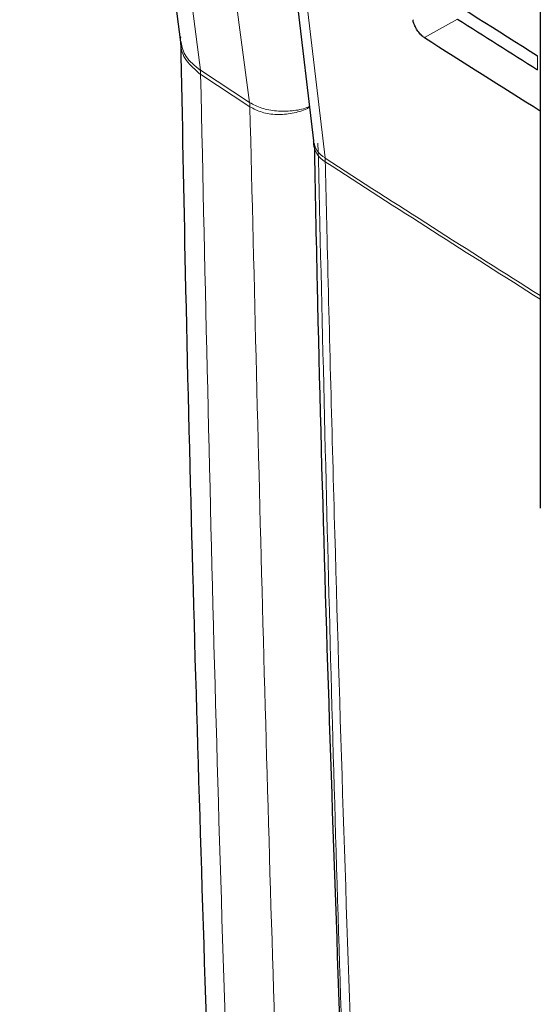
# Paper-space layout 'Blatt2' of a CAD drawing. Header units: millimetres. Extents: x 5 to 418, y 2 to 292.
# Tile 10 of 77: x 61 to 70, y 164 to 181. Entities that reach past the tile are written whole.
import ezdxf

# ---------------------------------------------------------------- set-up
doc = ezdxf.new("R2010")
doc.units = ezdxf.units.MM

psp = doc.layouts.new('Blatt2')

# ---------------------------------------------------------------- linework, layer by layer
at = {"color": 7, "linetype": 'Continuous', "lineweight": 25}
for p, q in [((63.645, 200.62), (66.195, 179.142)), ((70.11, 200.13), (70.11, 172.803))]:
    psp.add_line(p, q, dxfattribs=at)
at = {"color": 7, "linetype": 'Continuous', "lineweight": 18}
for p, q in [((68.684, 181.242), (68.112, 180.923)), ((70.063, 180.368), (70.063, 180.609)), ((64.244, 180.361), (64.245, 180.361)), ((64.245, 180.361), (65.094, 179.802)), ((64.251, 180.287), (64.25, 180.288)), ((65.1, 179.729), (64.251, 180.287)), ((65.094, 179.802), (65.095, 179.802)), ((65.1, 179.729), (65.1, 179.729)), ((66.401, 178.779), (66.397, 178.845))]:
    psp.add_line(p, q, dxfattribs=at)
at = {"color": 7, "linetype": 'Continuous', "lineweight": 25, "flags": 128}
psp.add_lwpolyline([(61.128, 202.309), (61.648, 198.286), (63.903, 180.843)], dxfattribs=at)
at = {"color": 7, "linetype": 'Continuous', "lineweight": 18, "flags": 128}
for points in [[(61.473, 201.81), (61.739, 199.75), (62.825, 191.344), (63.537, 185.835), (63.545, 185.779), (64.245, 180.361)], [(65.095, 179.802), (64.939, 180.971), (64.298, 185.788), (63.261, 193.571), (62.571, 198.757), (62.231, 201.312)], [(63.848, 200.322), (63.99, 199.119), (64.562, 194.306), (66.397, 178.845)]]:
    psp.add_lwpolyline(points, dxfattribs=at)
at = {"color": 7, "linetype": 'Continuous', "lineweight": 18}
for centre, radius, start, end in [((63.622, 180.279), 0.627, 0.7736, 7.4859), ((63.62, 180.275), 0.631, 1.0881, 7.7885), ((64.468, 179.717), 0.633, 1.0848, 7.7699), ((64.47, 179.719), 0.631, 0.9151, 7.6044), ((66.609, 179.207), 0.419, 188.8721, 239.5969), ((66.586, 179.121), 0.389, 184.064, 241.5526), ((254.422, 468.76), 345.55, 237.03446, 237.76528), ((254.322, 468.529), 345.354, 237.03406, 237.76451)]:
    psp.add_arc(centre, radius, start, end, dxfattribs=at)
at = {"color": 7, "linetype": 'Continuous', "lineweight": 25}
for centre, major_axis, ratio, start_param, end_param in [((363.009, 341.737), (397.9, 6.123), 0.587275, 3.868173, 3.875914), ((361.699, 328.607), (395.068, -5.869), 0.567125, 3.885277, 3.890463), ((361.698, 328.606), (395.875, -5.881), 0.567125, 3.885379, 3.892872)]:
    psp.add_ellipse(centre, major_axis=major_axis, ratio=ratio, start_param=start_param, end_param=end_param, dxfattribs=at)
for points, knots in [([(68.112, 180.923), (68.102, 180.929), (68.073, 180.949), (68.024, 180.998), (67.973, 181.069), (67.934, 181.145), (67.917, 181.2), (67.914, 181.227), (67.913, 181.231)], [0, 0, 0, 0, 0.104817, 0.316872, 0.528361, 0.740382, 0.954071, 1, 1, 1, 1]), ([(63.906, 180.851), (63.931, 179.522), (64.018, 174.953), (64.236, 167.002), (64.584, 157.017), (65.034, 146.916), (65.428, 139.273), (65.692, 135.013), (65.75, 134.082)], [0, 0, 0, 0, 0.084172, 0.289429, 0.506085, 0.722738, 0.939395, 1, 1, 1, 1]), ([(66.194, 179.136), (66.195, 179.13), (66.198, 179.115), (66.198, 179.084), (66.198, 179.065)], [0, 0, 0, 0, 0.36939, 1, 1, 1, 1]), ([(66.209, 179.093), (66.225, 178.278), (66.309, 174.103), (66.543, 166.622), (66.919, 156.656), (67.331, 147.675), (67.653, 142.042), (67.788, 139.688)], [0, 0, 0, 0, 0.0612246, 0.3135931, 0.5660969, 0.8186987, 1, 1, 1, 1])]:
    psp.add_open_spline(points, degree=3, knots=knots, dxfattribs=at)
at = {"color": 7, "linetype": 'Continuous', "lineweight": 18}
for points, knots in [([(64.25, 180.288), (64.158, 180.365), (63.974, 180.518), (63.896, 180.756), (63.904, 180.895), (63.906, 180.933)], [0, 0, 0, 0, 0.420444, 0.841137, 1, 1, 1, 1]), ([(63.91, 180.845), (63.929, 180.759), (63.97, 180.579), (64.15, 180.436), (64.244, 180.361)], [0, 0, 0, 0, 0.473909, 1, 1, 1, 1]), ([(64.25, 180.288), (64.329, 176.664), (64.487, 169.415), (64.849, 158.616), (65.305, 147.87), (65.737, 139.526), (66.018, 134.766), (66.09, 133.553)], [0, 0, 0, 0, 0.230063, 0.460152, 0.690616, 0.921105, 1, 1, 1, 1]), ([(65.095, 179.802), (65.161, 179.767), (65.293, 179.696), (65.556, 179.647), (65.827, 179.652), (66.024, 179.688), (66.111, 179.728), (66.125, 179.734)], [0, 0, 0, 0, 0.237337, 0.474893, 0.7129996, 0.9518669, 1, 1, 1, 1]), ([(66.594, 139.889), (66.407, 143.45), (66.032, 150.573), (65.488, 163.826), (65.25, 173.588), (65.1, 179.729)], [0, 0, 0, 0, 0.270567, 0.541163, 1, 1, 1, 1]), ([(66.127, 179.72), (66.112, 179.712), (66.027, 179.662), (65.83, 179.609), (65.56, 179.587), (65.298, 179.624), (65.166, 179.694), (65.1, 179.729)], [0, 0, 0, 0, 0.048768, 0.287476, 0.525423, 0.762821, 1, 1, 1, 1]), ([(66.274, 179.098), (66.414, 173.165), (66.627, 164.113), (67.013, 155.165), (67.146, 152.082)], [0, 0, 0, 0, 0.655461, 1, 1, 1, 1]), ([(66.401, 178.779), (66.411, 178.35), (66.46, 176.206), (66.697, 167.217), (67.159, 154.471), (67.75, 143.562), (67.976, 139.374)], [0, 0, 0, 0, 0.0322876, 0.1614382, 0.6780666, 1, 1, 1, 1])]:
    psp.add_open_spline(points, degree=3, knots=knots, dxfattribs=at)

doc.saveas('drawing.dxf')
